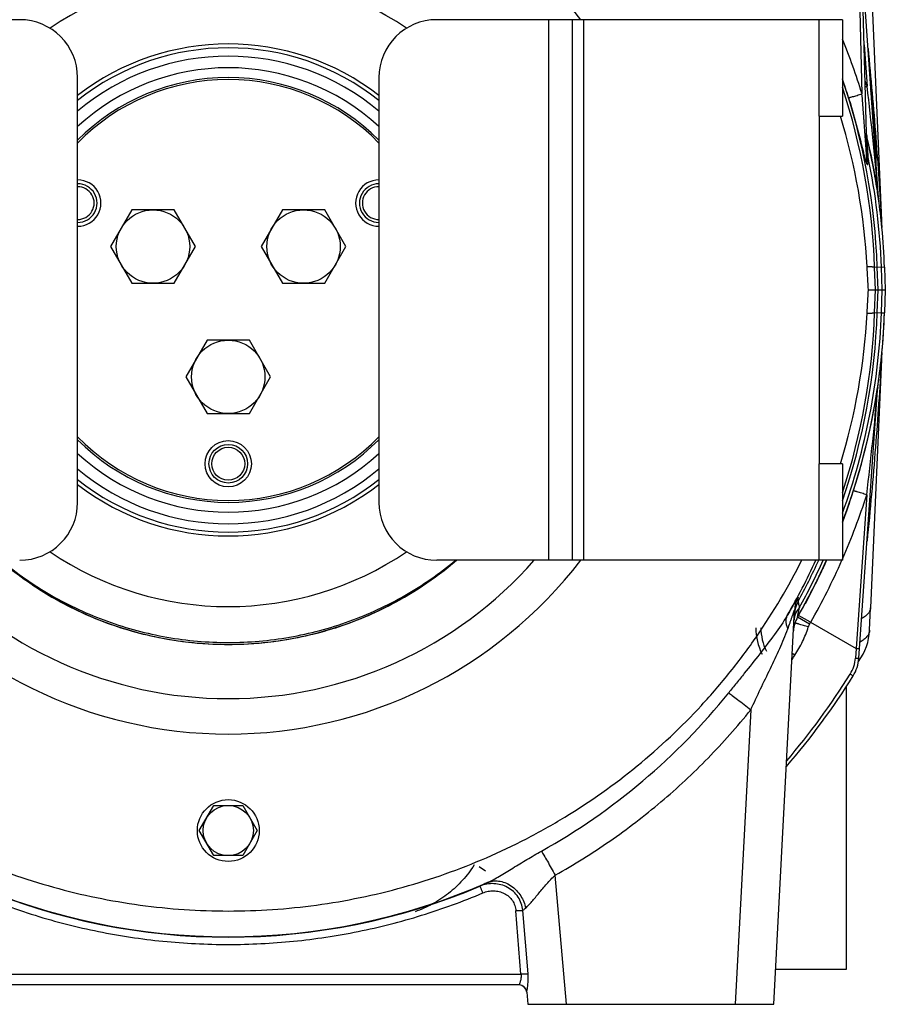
# Model space of a CAD drawing. Extents: x -1622 to 1181, y 8 to 1633.
# Tile 59 of 81: x -15 to 209, y 645 to 900. Entities that reach past the tile are written whole.
import ezdxf

# ---------------------------------------------------------------- set-up
doc = ezdxf.new("R2010")
doc.units = 0
doc.header["$LTSCALE"] = 65.395
doc.layers.get('0').update_dxf_attribs({"linetype": 'CONTINUOUS'})
doc.layers.add('3_ALL_AXES', color=7, linetype='CONTINUOUS')

msp = doc.modelspace()

# ---------------------------------------------------------------- linework, layer by layer
at = {"color": 9, "linetype": 'CONTINUOUS'}
for p, q in [((202.22, 914.65), (203.1, 881.05)), ((122.03, 760.26), (122.03, 900.26)), ((131.03, 900.26), (131.03, 760.26)), ((192.03, 875.26), (192.03, 900.26)), ((203.68, 893.78), (204.43, 883.03)), ((206.78, 863.93), (206.75, 864.43)), ((207.33, 854.51), (207.31, 854.77)), ((208.11, 848.32), (208.15, 847.58)), ((208.93, 836.19), (206.36, 836.1)), ((206.56, 830.26), (206.36, 836.1)), ((207.26, 830.26), (207.06, 836.13)), ((208.33, 830.26), (208.12, 836.16)), ((206.36, 824.42), (206.56, 830.26)), ((207.06, 824.39), (207.26, 830.26)), ((208.12, 824.35), (208.33, 830.26)), ((206.36, 824.42), (208.12, 824.35)), ((208.12, 824.35), (208.93, 824.33)), ((208.15, 812.94), (208.11, 812.2)), ((192.03, 760.26), (192.03, 785.26)), ((204.34, 777.21), (201.56, 737.42)), ((186.42, 745.54), (186.88, 747.99)), ((189.54, 743.74), (186.42, 745.54)), ((186.42, 745.54), (186.42, 745.54)), ((186.64, 746.72), (186.72, 747.13)), ((189.81, 744.21), (186.68, 745.99)), ((189.81, 744.21), (201.56, 737.42)), ((201.56, 737.42), (201.38, 734.92)), ((185.72, 735.69), (185.06, 736.13)), ((200.8, 730.31), (200.04, 730.78)), ((174.3, 721.52), (170.3, 645.26)), ((105.62, 679.71), (103.96, 680.82)), ((126.6, 645.26), (123.68, 678.71)), ((114.8, 653.1), (113.49, 669.49)), ((116.64, 653.18), (115.31, 669.57)), ((-36.73, 653.1), (114.8, 653.1))]:
    msp.add_line(p, q, dxfattribs=at)
at = {"color": 6, "linetype": 'CONTINUOUS'}
for p, q in [((207.37, 854.04), (203.12, 914.76)), ((204.44, 864.52), (203.13, 914.63)), ((204.39, 869.7), (204.81, 867.89)), ((205.67, 863.91), (205.83, 863.09)), ((206.93, 856.89), (207.01, 856.4)), ((207.37, 853.98), (207.37, 854.04)), ((207.37, 854), (207.37, 854.04)), ((207.38, 853.93), (207.37, 853.99)), ((207.38, 853.95), (207.37, 853.99)), ((207.38, 853.88), (207.38, 853.9)), ((208.93, 836.19), (209.14, 830.26)), ((204.76, 830.26), (209.14, 830.26)), ((209.14, 830.26), (208.93, 824.33)), ((202.29, 734.9), (207.23, 805.5)), ((207.23, 805.52), (207.24, 805.57)), ((207.23, 805.53), (207.24, 805.57)), ((207.24, 805.64), (207.25, 805.69)), ((207.24, 805.59), (207.24, 805.64)), ((207.24, 805.57), (207.24, 805.59)), ((207.25, 805.69), (207.26, 805.75)), ((207.25, 805.67), (207.25, 805.69)), ((207.26, 805.8), (207.26, 805.79)), ((193.94, 760.26), (193.15, 758.51)), ((193.94, 760.26), (193.15, 758.5)), ((192.79, 757.77), (192.62, 757.4)), ((192.92, 758.04), (192.89, 757.98)), ((191.62, 755.31), (191.23, 754.53)), ((192.44, 757.03), (191.61, 755.3)), ((191.1, 754.28), (190.01, 752.13)), ((186.55, 749.62), (186.6, 750.71)), ((190.02, 752.13), (188.35, 748.99)), ((180.29, 645.26), (185.64, 747.33)), ((205.07, 742.13), (205.33, 747.98)), ((185.57, 744.1), (185.46, 743.92)), ((31.53, 690.26), (35.28, 696.76)), ((35.28, 696.76), (42.78, 696.76)), ((42.78, 696.76), (46.54, 690.26)), ((35.28, 683.76), (31.53, 690.26)), ((46.54, 690.26), (42.78, 683.76)), ((42.78, 683.76), (35.28, 683.76)), ((114.32, 650.26), (-36.26, 650.26)), ((116.32, 648.44), (116.59, 645.26)), ((116.59, 645.26), (180.29, 645.26))]:
    msp.add_line(p, q, dxfattribs=at)
at = {"color": 2, "linetype": 'CONTINUOUS'}
for p, q in [((205.33, 912.53), (208.14, 848.23)), ((204.41, 869.62), (204.39, 869.7)), ((204.41, 869.62), (204.39, 869.7)), ((204.7, 863.87), (204.72, 864.55)), ((205.16, 866.35), (205.14, 866.43)), ((205.16, 866.35), (205.14, 866.43)), ((205.84, 863.06), (205.83, 863.09)), ((207.38, 853.93), (207.34, 854.17)), ((207.38, 853.93), (207.39, 853.81)), ((207.4, 853.78), (207.38, 853.93)), ((207.38, 853.93), (207.38, 853.92)), ((208.14, 812.29), (205.33, 747.98)), ((207.2, 805.35), (207.23, 805.6)), ((207.21, 805.02), (207.22, 805.05)), ((207.21, 804.98), (207.21, 805.02)), ((207.22, 805.14), (207.26, 805.8)), ((207.22, 805.05), (207.22, 805.14)), ((207.24, 805.64), (207.26, 805.79)), ((199.76, 774.88), (199.77, 774.93)), ((199.77, 774.93), (199.76, 774.88)), ((193.9, 760.16), (193.94, 760.26)), ((193.91, 760.16), (193.95, 760.26)), ((192.44, 757.03), (192.62, 757.4)), ((192.63, 757.4), (192.45, 757.03)), ((192.79, 757.77), (192.89, 757.98)), ((192.8, 757.76), (192.9, 757.98)), ((193.16, 758.53), (192.92, 758.04)), ((193.16, 758.53), (192.93, 758.04)), ((192.45, 757.03), (192.48, 757.08)), ((191.1, 754.28), (191.23, 754.53)), ((191.11, 754.28), (191.23, 754.53)), ((189.92, 751.95), (190.05, 752.19)), ((189.92, 751.96), (190.05, 752.19)), ((188.39, 749.07), (188.37, 749.03)), ((188.37, 749.03), (188.39, 749.07)), ((185.57, 744.1), (185.46, 743.92)), ((185.58, 744.09), (185.47, 743.92)), ((114.32, 650.26), (114.32, 650.26))]:
    msp.add_line(p, q, dxfattribs=at)
at = {"color": 7, "linetype": 'CONTINUOUS'}
for p, q in [((-14.97, 900.26), (-49.97, 900.26)), ((128.03, 900.26), (93.03, 900.26)), ((198.03, 900.26), (128.03, 900.26)), ((128.03, 900.26), (128.03, 760.26)), ((198.03, 900.26), (198.03, 875.26)), ((0.03, 775.26), (0.03, 885.26)), ((78.03, 885.26), (78.03, 775.26)), ((192.03, 875.26), (198.03, 875.26)), ((192.03, 875.26), (192.03, 785.26)), ((198.03, 785.26), (192.03, 785.26)), ((198.03, 785.26), (198.03, 760.26)), ((128.03, 760.26), (93.03, 760.26)), ((198.03, 760.26), (128.03, 760.26)), ((199.03, 727.54), (199.03, 654.26)), ((199.03, 654.26), (180.77, 654.26))]:
    msp.add_line(p, q, dxfattribs=at)
at = {"color": 6, "linetype": 'CONTINUOUS'}
for points in [[(204.81, 867.89), (205.17, 866.27), (205.45, 864.98), (205.67, 863.91)], [(205.84, 863.06), (205.85, 862.99), (206.01, 862.14), (206.16, 861.37), (206.29, 860.66), (206.41, 860.01)], [(206.41, 860.01), (206.51, 859.4), (206.61, 858.84), (206.7, 858.31), (206.79, 857.81), (206.86, 857.33), (206.93, 856.89)], [(207.01, 856.4), (207.06, 856.06), (207.12, 855.68), (207.17, 855.32), (207.23, 854.98), (207.27, 854.65)], [(207.4, 853.78), (207.39, 853.83), (207.38, 853.88), (207.38, 853.93)], [(199.79, 774.97), (198.6, 771.63), (198.03, 770.13)], [(199.77, 774.93), (198.6, 771.62), (198.03, 770.13)], [(185.74, 744), (185.47, 743.21), (185.42, 743.09)]]:
    msp.add_lwpolyline(points, dxfattribs=at)
at = {"color": 2, "linetype": 'CONTINUOUS'}
msp.add_lwpolyline([(207.26, 805.77), (207.26, 805.79), (207.26, 805.79)], dxfattribs=at)
at = {"color": 9, "linetype": 'CONTINUOUS'}
for points in [[(186.72, 747.13), (186.82, 747.66), (186.88, 747.99)], [(186.46, 745.79), (186.48, 745.88), (186.5, 745.99), (186.52, 746.1), (186.64, 746.72)]]:
    msp.add_lwpolyline(points, dxfattribs=at)
at = {"color": 2, "linetype": 'CONTINUOUS'}
for centre, radius in [((39.03, 785.26), 5), ((39.03, 690.26), 8)]:
    msp.add_circle(centre, radius, dxfattribs=at)
at = {"color": 7, "linetype": 'CONTINUOUS'}
msp.add_circle((39.03, 785.26), 4.25, dxfattribs=at)
at = {"color": 6, "linetype": 'CONTINUOUS'}
msp.add_circle((39.03, 690.26), 6.5, dxfattribs=at)
for centre, radius, start, end in [((39.03, 830.26), 115, 37.4946, 142.5054), ((42.05, 827.53), 162.62, 3.086, 17.0684), ((208.28, 870.62), 4, 181.5, 193.4142), ((39.03, 830.26), 170, 8.0001, 13.4141), ((39.03, 830.26), 170, 7.9565, 7.9602), ((39.03, 830.26), 170, 5.4578, 7.9537), ((243.1, 849.76), 35, 182.5, 184.7673), ((42.05, 832.99), 162.62, 342.9315, 356.914), ((39.03, 830.26), 170, 339.2824, 358), ((39.03, 830.26), 170, 351.7261, 354.5422), ((243.1, 810.76), 35, 174.5422, 176.4371), ((243.1, 810.76), 35, 176.5141, 177.5), ((39.03, 830.26), 170, 339.2837, 351.4619), ((211.22, 805.22), 4, 171.7261, 176), ((39.03, 830.26), 115, 217.4946, 322.5054), ((39.03, 830.26), 170, 330.1076, 335.6828), ((39.03, 830.26), 170, 330.2852, 335.6829), ((193.35, 741.55), 8, 150.1075, 177), ((39.03, 830.26), 170, 330.1076, 330.2852), ((190.59, 742.76), 14.99, 180, 207.0186), ((39.03, 830.26), 170, 329.4766, 329.5459), ((192.32, 735.6), 10, 328.0338, 356), ((190.59, 742.76), 14.5, 323.2322, 323.2378), ((39.03, 831.26), 190.69, 319.2686, 328.0338)]:
    msp.add_arc(centre, radius, start, end, dxfattribs=at)
at = {"color": 7, "linetype": 'CONTINUOUS'}
for centre, radius, start, end in [((39.03, 830.26), 82, 55.75, 124.2498), ((-14.97, 885.26), 15, 360, 90), ((93.03, 885.26), 15, 90, 180), ((39.03, 830.26), 55, 44.8204, 135.1796), ((39.03, 830.26), 54.5, 44.2914, 135.7086), ((0.06, 852.76), 4.25, 269.6369, 90.3648), ((78, 852.76), 4.25, 89.6347, 270.3626), ((39.03, 830.26), 54.5, 224.2914, 315.7086), ((39.03, 830.26), 55, 224.8204, 315.1796), ((-14.97, 775.26), 15, 270, 360), ((93.03, 775.26), 15, 180, 270), ((39.03, 830.26), 82, 235.75, 304.2498)]:
    msp.add_arc(centre, radius, start, end, dxfattribs=at)
at = {"color": 9, "linetype": 'CONTINUOUS'}
for centre, radius, start, end in [((38.87, 830.29), 171.9, 17.1767, 22.1883), ((39.03, 830.26), 62.71, 51.5333, 128.4668), ((39.03, 830.26), 63.71, 52.2462, 127.7527), ((39.03, 830.26), 60.55, 49.8984, 130.1036), ((39.03, 830.26), 57.55, 47.3292, 132.671), ((38.93, 830.42), 168.18, 17.1693, 18.9104), ((39.03, 830.26), 168.13, 2, 18.9549), ((39.03, 830.35), 167.43, 1.9682, 18.2498), ((38.58, 830.03), 174.11, 17.7244, 18.2582), ((149.78, 1055.25), 180.68, 287.4509, 287.6059), ((-630.34, 783.73), 840.65, 4.84765, 6.78405), ((2345.58, 988.88), 2142.45, 182.98064, 183.33026), ((39.03, 830.26), 169.2, 2, 11.6925), ((39.03, 830.17), 167.43, 341.7525, 358.0318), ((39.03, 830.26), 168.13, 341.0436, 358), ((39.03, 830.26), 169.2, 340.0166, 358), ((-621.46, 875.88), 831.67, 353.18589, 355.10341), ((190.97, 806.52), 16.32, 353.6037, 353.7434), ((194.74, 806.11), 12.52, 353.7357, 354.0541), ((39.03, 830.26), 170, 351.5779, 351.7261), ((202.28, 805.35), 4.94, 354.6809, 354.9347), ((200.46, 805.52), 6.77, 354.2327, 354.67), ((197.88, 805.78), 9.36, 354.0603, 354.2447), ((205.63, 805.08), 1.59, 356.1941, 356.4088), ((39.03, 830.26), 57.55, 227.3292, 312.671), ((39.03, 830.26), 60.55, 229.8984, 310.1036), ((39.03, 830.26), 62.71, 231.5333, 308.4668), ((39.03, 830.26), 63.71, 232.2462, 307.7527), ((38.72, 830.45), 173.97, 336.3167, 342.1797), ((39.03, 829.79), 105.37, 221.295, 318.705), ((39.03, 829.45), 90.99, 229.4953, 310.5046), ((38.95, 830.21), 167.52, 329.8151, 335.318), ((39.03, 830.26), 168.13, 331.3359, 335.3952), ((39.03, 830.26), 169.2, 330.9065, 335.5594), ((38.58, 830.51), 174.13, 330.2874, 336.2044), ((193.62, 746.91), 7.99, 151.6322, 176.9991), ((193.59, 745.77), 8.01, 169.2756, 176.9792), ((193.6, 745.77), 8.03, 168.9122, 169.2779), ((193.6, 745.76), 8.03, 151.3486, 168.8578), ((190.59, 742.76), 13.66, 180, 206.2942), ((146.99, 756.49), 40.7, 340.7467, 342.1363), ((193, 741.75), 3.99, 150.1259, 162.1507), ((39.01, 830.27), 173.63, 330.1082, 330.2858), ((36.61, 834.65), 178.97, 326.0026, 326.4283), ((192.4, 735.55), 9.01, 328.0346, 355.9922), ((39.03, 831.26), 189.78, 319.6222, 328.0338), ((39.04, 829.96), 166.15, 299.2036, 321.236), ((39.03, 830.17), 167.43, 246.3658, 293.6342), ((39.03, 830.1), 167.45, 247.1029, 292.8971)]:
    msp.add_arc(centre, radius, start, end, dxfattribs=at)
at = {"color": 2, "linetype": 'CONTINUOUS'}
for centre, radius, start, end in [((39.03, 830.26), 170, 12.2852, 13.3886), ((39.03, 830.26), 170, 11.1368, 12.2575), ((39.04, 830.26), 170, 9.9899, 11.1252), ((39.03, 830.26), 170, 8.8487, 9.99), ((0.06, 852.76), 5, 269.6893, 90.3106), ((78, 852.76), 5, 89.6891, 270.3108), ((39.03, 830.26), 170, 8.2497, 8.8487), ((39.01, 830.26), 170.02, 8.087, 8.2497), ((211.36, 854.34), 4, 184.0006, 187.9531), ((211.36, 854.34), 4, 184, 184.4232), ((211.36, 854.34), 4, 184.3736, 184.6596), ((39.03, 830.26), 170, 7.9602, 8.0001), ((39.03, 830.26), 170, 7.9537, 7.9565), ((243.1, 849.76), 35, 184.7673, 185.4578), ((39.03, 830.26), 170, 2, 5.4578), ((39.03, 830.26), 170, 354.5422, 358), ((243.1, 810.76), 35, 176.4371, 176.5141), ((210.16, 804.45), 3, 170.9391, 171.9501), ((210.17, 804.45), 3, 170.1764, 170.9391), ((210.17, 804.45), 3, 169.928, 170.1764), ((211.22, 805.22), 4, 175.2869, 176), ((211.22, 805.22), 4, 175.4971, 176), ((39.03, 830.26), 170, 342.7566, 350.3933), ((38.99, 830.27), 170.04, 339.2836, 341.8252), ((38.97, 830.28), 170.07, 339.2837, 341.0039), ((38.97, 830.28), 170.07, 339.2837, 341.004), ((38.97, 830.28), 170.07, 339.2837, 340.989), ((38.97, 830.28), 170.07, 339.2837, 340.989), ((39.08, 830.24), 169.95, 335.0417, 335.6824), ((39.07, 830.24), 169.96, 335.0417, 335.6652), ((39.07, 830.24), 169.95, 335.0417, 335.6652), ((39.07, 830.24), 169.96, 335.0417, 335.6473), ((39.07, 830.24), 169.96, 335.0417, 335.6474), ((38.98, 830.28), 170.06, 333.8526, 334.621), ((39, 830.27), 170.03, 334.5026, 334.7578), ((39.01, 830.27), 170.03, 334.5212, 334.8601), ((39.02, 830.27), 170.01, 334.6204, 335.0417), ((39.03, 830.26), 170, 334.8362, 335.0417), ((38.96, 830.3), 170.08, 333.4322, 333.8526), ((38.96, 830.3), 170.08, 333.5199, 333.8527), ((38.96, 830.3), 170.08, 333.5467, 333.8527), ((38.97, 830.29), 170.06, 333.8527, 334.5212), ((38.98, 830.29), 170.06, 333.8526, 334.5212), ((38.98, 830.29), 170.06, 333.8526, 334.5026), ((38.97, 830.29), 170.07, 333.8527, 334.4838), ((38.98, 830.29), 170.06, 333.8526, 334.4838), ((38.96, 830.29), 170.08, 331.4585, 333.4695), ((38.95, 830.3), 170.09, 332.6638, 333.4369), ((38.99, 830.28), 170.05, 331.4583, 332.5735), ((38.99, 830.28), 170.05, 331.4749, 332.6139), ((38.99, 830.28), 170.05, 331.4749, 332.5735), ((190.59, 742.76), 14.5, 323.2378, 357.5), ((190.59, 742.76), 14.29, 324.7547, 326.1361), ((114.32, 648.26), 2, 5.2714, 90)]:
    msp.add_arc(centre, radius, start, end, dxfattribs=at)
at = {"color": 6, "linetype": 'CONTINUOUS'}
for centre, major_axis, start_param, end_param in [((198.59, 625.25), (14.75, -429.81), 2.066821, 2.082839), ((198.59, 1035.27), (-14.75, -429.81), 1.058753, 1.074771)]:
    msp.add_ellipse(centre, major_axis=major_axis, ratio=0.034879, start_param=start_param, end_param=end_param, dxfattribs=at)
at = {"color": 9, "linetype": 'CONTINUOUS'}
for points, knots in [([(204.66, 892.82), (205.41, 885.13), (206.72, 870.31), (207.71, 855.46), (208.11, 848.32)], [0, 0, 0, 0, 0.519392, 1, 1, 1, 1]), ([(199.62, 880.07), (199.63, 880.06), (199.66, 880.07), (199.72, 880.08), (199.8, 880.1), (199.92, 880.13), (200.07, 880.16), (200.32, 880.23), (200.71, 880.34), (201.24, 880.49), (201.83, 880.67), (202.46, 880.86), (202.89, 880.99), (203.1, 881.05)], [0, 0, 0, 0, 0.007729, 0.023503, 0.047768, 0.0809, 0.123153, 0.174318, 0.301563, 0.456881, 0.631647, 0.815796, 1, 1, 1, 1]), ([(199.62, 880.07), (199.88, 879.23), (200.39, 877.56), (200.99, 875.46), (201.45, 873.78), (201.79, 872.52), (202.12, 871.26), (202.44, 870), (202.76, 868.75), (203.02, 867.71), (203.23, 866.89), (203.38, 866.27), (203.53, 865.66), (203.69, 865.06), (203.84, 864.47), (203.98, 863.99), (204.09, 863.63), (204.17, 863.37), (204.24, 863.17), (204.3, 863.02), (204.34, 862.92), (204.39, 862.84), (204.43, 862.77), (204.5, 862.71), (204.56, 862.74), (204.58, 862.78), (204.61, 862.85), (204.63, 862.93), (204.65, 863.02), (204.67, 863.17), (204.68, 863.36), (204.7, 863.61), (204.7, 863.78), (204.7, 863.87)], [0, 0, 0, 0, 0.136172, 0.272233, 0.340142, 0.407927, 0.475548, 0.542954, 0.610071, 0.676778, 0.709915, 0.742853, 0.775525, 0.807822, 0.839554, 0.870353, 0.885174, 0.899368, 0.912586, 0.918646, 0.924188, 0.92905, 0.933049, 0.938044, 0.940051, 0.942762, 0.946356, 0.950729, 0.955725, 0.96121, 0.973255, 0.986296, 1, 1, 1, 1]), ([(204.44, 864.52), (204.45, 864.33), (204.45, 864.08), (204.46, 863.79), (204.46, 863.67), (204.46, 863.57), (204.46, 863.5), (204.46, 863.44), (204.46, 863.4), (204.46, 863.38), (204.46, 863.36), (204.45, 863.35), (204.45, 863.34), (204.45, 863.32), (204.44, 863.33), (204.44, 863.34), (204.44, 863.36), (204.43, 863.38), (204.43, 863.41), (204.42, 863.46), (204.41, 863.54), (204.41, 863.61), (204.4, 863.71), (204.39, 863.83), (204.37, 863.98), (204.36, 864.17), (204.33, 864.52), (204.29, 865.02), (204.24, 865.81), (204.17, 866.8), (204.08, 867.99), (204, 869.18), (203.92, 870.36), (203.83, 871.55), (203.74, 872.74), (203.66, 873.93), (203.57, 875.12), (203.45, 876.7), (203.29, 878.68), (203.16, 880.26), (203.1, 881.05)], [0, 0, 0, 0, 0.030983, 0.038687, 0.046353, 0.050161, 0.05394, 0.057662, 0.059478, 0.060365, 0.061225, 0.062041, 0.062758, 0.063207, 0.063546, 0.064262, 0.065101, 0.065992, 0.066908, 0.070681, 0.074526, 0.078398, 0.082285, 0.090083, 0.097899, 0.105724, 0.12139, 0.152752, 0.184129, 0.246901, 0.309679, 0.372456, 0.435231, 0.498003, 0.560772, 0.623536, 0.686295, 0.74905, 0.87454, 1, 1, 1, 1]), ([(206.03, 877.48), (206.01, 877.82), (205.95, 878.52), (205.76, 879.94), (205.57, 881.02), (205.43, 881.75)], [0, 0, 0, 0, 0.237617, 0.486662, 1, 1, 1, 1]), ([(206.03, 877.48), (205.93, 877.59), (205.76, 877.82), (205.69, 878.1), (205.68, 878.23)], [0, 0, 0, 0, 0.541578, 1, 1, 1, 1]), ([(204.72, 864.55), (204.68, 865.13), (204.63, 865.99), (204.56, 867.1), (204.51, 867.86), (204.47, 868.54), (204.44, 869.04), (204.42, 869.36), (204.41, 869.53), (204.4, 869.64), (204.4, 869.68), (204.39, 869.7)], [0, 0, 0, 0, 0.339568, 0.499562, 0.649063, 0.783615, 0.895265, 0.93893, 0.972063, 0.992833, 1, 1, 1, 1]), ([(206.78, 863.93), (206.76, 863.97), (206.69, 864.12), (206.65, 864.29), (206.64, 864.42)], [0, 0, 0, 0, 0.256689, 1, 1, 1, 1]), ([(206.72, 863.27), (206.73, 863.27), (206.74, 863.26), (206.75, 863.27), (206.76, 863.29), (206.78, 863.32), (206.78, 863.38), (206.79, 863.51), (206.79, 863.69), (206.78, 863.85), (206.78, 863.93)], [0, 0, 0, 0, 0.021946, 0.04172, 0.068163, 0.104389, 0.204451, 0.333425, 0.645749, 1, 1, 1, 1]), ([(207.37, 854.06), (207.37, 854.04), (207.34, 854.36), (207.34, 854.37), (207.33, 854.51)], [0, 0, 0, 0, 0.107714, 1, 1, 1, 1]), ([(208.15, 847.58), (208.15, 847.57), (208.15, 847.56), (208.15, 847.55), (208.15, 847.53), (208.16, 847.54), (208.16, 847.56), (208.16, 847.58), (208.16, 847.61), (208.16, 847.65), (208.16, 847.7), (208.15, 847.78), (208.15, 847.96), (208.14, 848.12), (208.14, 848.23)], [0, 0, 0, 0, 0.034586, 0.05513, 0.062647, 0.069235, 0.088301, 0.119787, 0.163297, 0.218319, 0.284285, 0.360594, 0.5417, 1, 1, 1, 1]), ([(206.36, 836.1), (206.35, 836.12), (206.3, 836.14), (206.2, 836.17), (206.05, 836.19), (205.83, 836.21), (205.56, 836.23), (205.09, 836.26), (204.71, 836.28), (204.43, 836.28)], [0, 0, 0, 0, 0.02711, 0.079734, 0.16032, 0.269963, 0.40926, 0.577812, 1, 1, 1, 1]), ([(204.43, 824.23), (204.71, 824.24), (205.09, 824.26), (205.56, 824.28), (205.83, 824.3), (206.05, 824.33), (206.2, 824.35), (206.3, 824.38), (206.35, 824.4), (206.36, 824.42)], [0, 0, 0, 0, 0.422188, 0.59074, 0.730037, 0.83968, 0.920266, 0.97289, 1, 1, 1, 1]), ([(208.11, 812.2), (207.69, 804.66), (206.63, 788.98), (205.22, 773.33), (204.41, 765.22)], [0, 0, 0, 0, 0.481048, 1, 1, 1, 1]), ([(208.14, 812.29), (208.14, 812.4), (208.15, 812.56), (208.15, 812.74), (208.16, 812.82), (208.16, 812.86), (208.16, 812.91), (208.16, 812.94), (208.16, 812.96), (208.16, 812.97), (208.15, 812.99), (208.15, 812.97), (208.15, 812.96), (208.15, 812.95), (208.15, 812.94)], [0, 0, 0, 0, 0.458312, 0.639416, 0.715726, 0.781693, 0.836718, 0.880239, 0.911718, 0.930772, 0.937378, 0.944889, 0.965419, 1, 1, 1, 1]), ([(207.18, 804.89), (207.19, 805.02), (207.2, 805.09), (207.24, 805.57), (207.23, 805.5)], [0, 0, 0, 0, 0.623617, 1, 1, 1, 1]), ([(207.21, 804.91), (207.21, 804.92), (207.21, 804.94), (207.21, 804.96), (207.21, 804.97)], [0, 0, 0, 0, 0.270691, 1, 1, 1, 1]), ([(204.34, 777.21), (204.12, 777.28), (203.69, 777.41), (203.05, 777.61), (202.45, 777.8), (201.98, 777.94), (201.65, 778.03), (201.45, 778.09), (201.28, 778.14), (201.13, 778.18), (201.02, 778.21), (200.95, 778.22), (200.91, 778.23), (200.89, 778.23), (200.88, 778.23), (200.88, 778.23), (200.88, 778.23)], [0, 0, 0, 0, 0.188229, 0.376493, 0.554731, 0.712029, 0.779796, 0.839107, 0.889284, 0.929952, 0.960939, 0.982575, 0.990034, 0.995341, 0.998584, 1, 1, 1, 1]), ([(98.16, 760.26), (94.1, 756.77), (85.32, 750.51), (70.72, 743.58), (55.13, 739.34), (39.03, 737.91), (22.93, 739.34), (7.34, 743.58), (-7.26, 750.51), (-16.03, 756.77), (-20.1, 760.26)], [0, 0, 0, 0, 0.12497, 0.249965, 0.374978, 0.5, 0.625022, 0.750035, 0.87503, 1, 1, 1, 1]), ([(186.59, 750.71), (186.59, 750.73), (186.5, 750.61), (186.46, 750.55), (186.35, 750.37), (186.24, 750.18), (186.09, 749.93), (185.92, 749.65), (185.66, 749.21), (185.3, 748.59), (184.82, 747.78), (184.31, 746.9), (183.94, 746.29), (183.76, 745.98)], [0, 0, 0, 0, 0.013948, 0.037087, 0.070573, 0.113713, 0.165678, 0.225582, 0.29255, 0.444454, 0.615726, 0.801993, 1, 1, 1, 1]), ([(183.89, 742.46), (184.08, 743), (184.37, 743.81), (184.74, 744.87), (184.96, 745.49), (185.12, 745.97), (185.24, 746.3), (185.33, 746.55), (185.4, 746.75), (185.45, 746.87), (185.49, 746.99), (185.53, 747.09), (185.56, 747.18), (185.59, 747.25), (185.61, 747.3), (185.62, 747.33), (185.64, 747.35), (185.64, 747.34), (185.64, 747.33)], [0, 0, 0, 0, 0.333734, 0.493273, 0.644757, 0.716118, 0.783415, 0.845342, 0.873756, 0.900099, 0.924057, 0.945258, 0.963323, 0.977855, 0.988506, 0.99501, 0.99737, 1, 1, 1, 1]), ([(186.88, 747.99), (186.48, 747.53), (185.82, 746.5), (185.54, 745.31), (185.51, 744.73)], [0, 0, 0, 0, 0.510301, 1, 1, 1, 1]), ([(186.55, 749.61), (186.56, 749.6), (186.57, 749.55), (186.59, 749.46), (186.61, 749.32), (186.67, 749.04), (186.76, 748.59), (186.84, 748.21), (186.88, 747.99)], [0, 0, 0, 0, 0.027944, 0.085661, 0.17216, 0.286758, 0.59512, 1, 1, 1, 1]), ([(205.33, 747.98), (205.32, 747.72), (205.19, 747.17), (204.71, 746.4), (203.96, 745.71), (203.35, 745.33), (203.01, 745.15)], [0, 0, 0, 0, 0.206612, 0.43629, 0.700045, 1, 1, 1, 1]), ([(183.76, 745.98), (182.74, 744.26), (180.41, 740.89), (176.61, 735.96), (173.3, 731.81), (170.61, 728.45), (169.26, 726.77), (168.59, 725.93)], [0, 0, 0, 0, 0.238232, 0.487765, 0.742981, 0.871436, 1, 1, 1, 1]), ([(183.76, 745.98), (183.62, 745.74), (183.42, 745.19), (183.36, 744.3), (183.52, 743.37), (183.75, 742.76), (183.89, 742.46)], [0, 0, 0, 0, 0.228495, 0.469381, 0.726968, 1, 1, 1, 1]), ([(174.3, 721.52), (175.13, 723.33), (176.81, 726.9), (179.36, 732.17), (181.82, 737.3), (183.27, 740.74), (183.89, 742.46)], [0, 0, 0, 0, 0.258955, 0.514117, 0.762072, 1, 1, 1, 1]), ([(185.72, 735.69), (186.47, 736.81), (187.79, 739.18), (188.79, 741.69), (189.2, 742.98)], [0, 0, 0, 0, 0.500004, 1, 1, 1, 1]), ([(189.2, 742.98), (188.99, 743.04), (188.56, 743.18), (187.93, 743.38), (187.33, 743.56), (186.87, 743.7), (186.54, 743.8), (186.34, 743.86), (186.16, 743.91), (186.02, 743.95), (185.9, 743.97), (185.82, 743.99), (185.77, 744), (185.74, 744.01), (185.74, 744)], [0, 0, 0, 0, 0.185769, 0.371706, 0.548161, 0.704632, 0.772425, 0.832072, 0.882893, 0.924495, 0.956665, 0.979651, 0.993908, 1, 1, 1, 1]), ([(185.74, 744), (185.74, 744), (185.74, 744), (185.74, 744), (185.74, 744)], [0, 0, 0, 0, 0.537756, 1, 1, 1, 1]), ([(205.07, 742.13), (205.06, 741.84), (204.92, 741.24), (204.4, 740.41), (203.6, 739.66), (202.95, 739.26), (202.59, 739.07)], [0, 0, 0, 0, 0.209566, 0.440988, 0.704157, 1, 1, 1, 1]), ([(201.38, 734.92), (201.5, 734.91), (201.66, 734.9), (201.88, 734.9), (202.02, 734.89), (202.14, 734.89), (202.22, 734.89), (202.27, 734.89), (202.29, 734.9), (202.29, 734.9), (202.29, 734.9)], [0, 0, 0, 0, 0.374677, 0.552431, 0.709637, 0.836481, 0.927771, 0.980917, 0.99416, 1, 1, 1, 1]), ([(168.59, 725.93), (168.9, 725.71), (169.67, 725.14), (170.99, 724.13), (172.59, 722.89), (173.72, 721.99), (174.3, 721.52)], [0, 0, 0, 0, 0.159502, 0.398694, 0.691825, 1, 1, 1, 1]), ([(123.68, 678.71), (128.53, 681.43), (137.97, 687.32), (151.22, 697.48), (163.44, 708.85), (170.82, 717.19), (174.3, 721.52)], [0, 0, 0, 0, 0.250021, 0.500029, 0.750022, 1, 1, 1, 1]), ([(106.15, 676.78), (106.66, 677.01), (107.71, 677.56), (109.3, 678.47), (110.98, 679.49), (113.33, 680.93), (116.36, 682.78), (118.84, 684.22), (120.1, 684.93)], [0, 0, 0, 0, 0.103541, 0.218506, 0.340736, 0.4678, 0.730837, 1, 1, 1, 1]), ([(120.1, 684.93), (120.32, 684.58), (120.84, 683.71), (122.03, 681.64), (123, 679.92), (123.68, 678.72)], [0, 0, 0, 0, 0.17353, 0.423851, 1, 1, 1, 1]), ([(116.03, 670.19), (116.3, 670.42), (116.86, 670.97), (117.68, 671.9), (118.56, 672.97), (119.83, 674.51), (121.49, 676.48), (122.92, 677.99), (123.68, 678.72)], [0, 0, 0, 0, 0.093339, 0.203802, 0.325816, 0.45535, 0.726113, 1, 1, 1, 1]), ([(106.15, 676.78), (105.77, 676.6), (105.12, 676.29), (104.46, 675.98), (104.18, 675.85)], [0, 0, 0, 0, 0.575699, 1, 1, 1, 1]), ([(115.31, 669.57), (115.24, 670.19), (114.96, 671.41), (114.12, 673.08), (112.9, 674.5), (111.38, 675.58), (109.65, 676.28), (107.81, 676.57), (105.95, 676.44), (104.75, 676.09), (104.18, 675.85)], [0, 0, 0, 0, 0.125336, 0.250582, 0.375622, 0.500451, 0.625187, 0.749974, 0.874905, 1, 1, 1, 1]), ([(104.96, 674.11), (104.92, 674.22), (104.82, 674.43), (104.69, 674.75), (104.56, 675.05), (104.44, 675.32), (104.35, 675.52), (104.29, 675.64), (104.26, 675.72), (104.23, 675.77), (104.21, 675.81), (104.19, 675.83), (104.19, 675.85), (104.18, 675.85)], [0, 0, 0, 0, 0.183405, 0.368626, 0.545595, 0.703262, 0.831483, 0.882748, 0.924718, 0.957019, 0.979976, 0.9941, 1, 1, 1, 1]), ([(106.15, 676.78), (106.58, 676.96), (107.52, 677.22), (109.05, 677.25), (110.68, 676.85), (112.26, 676.02), (113.66, 674.82), (115.12, 672.94), (115.8, 671.29), (116.03, 670.19)], [0, 0, 0, 0, 0.102443, 0.215477, 0.339395, 0.472543, 0.610855, 0.748622, 1, 1, 1, 1]), ([(-26.9, 674.11), (-21.7, 671.91), (-11.08, 668.04), (5.34, 663.85), (22.1, 661.32), (39.03, 660.48), (55.96, 661.32), (72.72, 663.85), (89.15, 668.04), (99.77, 671.91), (104.96, 674.11)], [0, 0, 0, 0, 0.124989, 0.249987, 0.374992, 0.5, 0.625008, 0.750013, 0.875011, 1, 1, 1, 1]), ([(104.96, 674.11), (105.4, 674.29), (106.31, 674.57), (107.74, 674.69), (109.16, 674.5), (110.5, 674.01), (111.68, 673.22), (112.63, 672.16), (113.26, 670.89), (113.45, 669.96), (113.49, 669.49)], [0, 0, 0, 0, 0.125704, 0.251497, 0.377189, 0.502523, 0.627288, 0.751513, 0.875577, 1, 1, 1, 1]), ([(113.49, 669.49), (113.84, 669.52), (114.34, 669.55), (114.95, 669.57), (115.2, 669.58), (115.31, 669.57)], [0, 0, 0, 0, 0.582742, 0.829108, 1, 1, 1, 1]), ([(115.31, 669.57), (115.36, 669.62), (115.6, 669.83), (115.84, 670.03), (116.03, 670.19)], [0, 0, 0, 0, 0.225059, 1, 1, 1, 1]), ([(114.8, 653.1), (114.82, 652.93), (114.85, 652.58), (114.82, 652.08), (114.75, 651.61), (114.65, 651.2), (114.55, 650.89), (114.47, 650.68), (114.42, 650.55), (114.38, 650.44), (114.35, 650.36), (114.33, 650.31), (114.32, 650.27), (114.32, 650.26)], [0, 0, 0, 0, 0.180859, 0.355064, 0.518808, 0.667809, 0.796676, 0.851613, 0.899085, 0.938257, 0.968488, 0.989207, 1, 1, 1, 1]), ([(114.8, 653.1), (115.16, 653.13), (115.67, 653.17), (116.29, 653.19), (116.54, 653.19), (116.64, 653.18)], [0, 0, 0, 0, 0.58947, 0.834593, 1, 1, 1, 1]), ([(116.32, 648.5), (116.33, 648.58), (116.37, 648.79), (116.43, 649.17), (116.51, 649.66), (116.63, 650.5), (116.71, 651.69), (116.68, 652.67), (116.64, 653.18)], [0, 0, 0, 0, 0.051312, 0.134571, 0.243669, 0.37274, 0.671667, 1, 1, 1, 1]), ([(116.32, 648.44), (116.32, 648.45), (116.32, 648.47), (116.32, 648.49), (116.32, 648.5)], [0, 0, 0, 0, 0.170026, 1, 1, 1, 1])]:
    msp.add_open_spline(points, degree=3, knots=knots, dxfattribs=at)
at = {"color": 2, "linetype": 'CONTINUOUS'}
for points, knots in [([(204.72, 864.55), (204.63, 864.64), (204.49, 864.85), (204.43, 865.09), (204.43, 865.21)], [0, 0, 0, 0, 0.52692, 1, 1, 1, 1]), ([(204.44, 864.52), (204.45, 864.41), (204.5, 864.17), (204.62, 863.97), (204.7, 863.87)], [0, 0, 0, 0, 0.466506, 1, 1, 1, 1]), ([(116.32, 648.44), (116.3, 648.68), (116.16, 649.16), (115.71, 649.78), (115.06, 650.18), (114.56, 650.26), (114.32, 650.26)], [0, 0, 0, 0, 0.240999, 0.499702, 0.758589, 1, 1, 1, 1])]:
    msp.add_open_spline(points, degree=3, knots=knots, dxfattribs=at)
at = {"color": 6, "linetype": 'CONTINUOUS'}
for points, knots in [([(-109.43, 760.26), (-106.02, 753.43), (-100.16, 743.54), (-91.04, 731.29), (-81.09, 719.7), (-67.16, 706.57), (-51.53, 695.51), (-38.21, 688.03), (-24.41, 681.48), (-6.37, 675.09), (16.12, 670.46), (39.03, 668.9), (61.94, 670.46), (84.43, 675.09), (102.48, 681.48), (116.28, 688.03), (129.59, 695.51), (145.22, 706.57), (159.15, 719.7), (169.11, 731.29), (178.23, 743.54), (184.08, 753.43), (187.5, 760.26)], [0, 0, 0, 0, 0.062489, 0.093753, 0.125016, 0.187506, 0.249996, 0.28126, 0.312524, 0.375015, 0.437507, 0.5, 0.562492, 0.624985, 0.687476, 0.71874, 0.750004, 0.812494, 0.874984, 0.906247, 0.937511, 1, 1, 1, 1]), ([(-19.8, 760.26), (-15.72, 756.85), (-6.95, 750.74), (7.59, 744.01), (23.07, 739.9), (39.03, 738.51), (54.99, 739.9), (70.48, 744.01), (85.01, 750.74), (93.79, 756.85), (97.86, 760.26)], [0, 0, 0, 0, 0.124998, 0.249997, 0.374998, 0.5, 0.625002, 0.750003, 0.875002, 1, 1, 1, 1]), ([(201.56, 737.42), (201.68, 737.42), (201.85, 737.41), (202.06, 737.4), (202.2, 737.39), (202.31, 737.39), (202.38, 737.39), (202.43, 737.39), (202.45, 737.4), (202.46, 737.4), (202.47, 737.4), (202.47, 737.4)], [0, 0, 0, 0, 0.387729, 0.55997, 0.709788, 0.832095, 0.922765, 0.95527, 0.978889, 0.993566, 1, 1, 1, 1]), ([(102.71, 681.34), (101.82, 679.94), (99.79, 677.3), (96.15, 673.89), (91.99, 671.13), (88.95, 669.77), (87.39, 669.22)], [0, 0, 0, 0, 0.249998, 0.499997, 0.749997, 1, 1, 1, 1])]:
    msp.add_open_spline(points, degree=3, knots=knots, dxfattribs=at)
at = {"layer": '3_ALL_AXES', "color": 7, "linetype": 'CONTINUOUS'}
for p, q in [((14.06, 851.01), (8.58, 841.51)), ((25.03, 851.01), (14.06, 851.01)), ((30.52, 841.51), (25.03, 851.01)), ((53.03, 851.01), (47.55, 841.51)), ((64, 851.01), (53.03, 851.01)), ((69.49, 841.51), (64, 851.01)), ((8.58, 841.51), (14.06, 832.01)), ((25.03, 832.01), (30.52, 841.51)), ((47.55, 841.51), (53.03, 832.01)), ((64, 832.01), (69.49, 841.51)), ((14.06, 832.01), (25.03, 832.01)), ((53.03, 832.01), (64, 832.01)), ((33.55, 817.26), (28.06, 807.76)), ((44.52, 817.26), (33.55, 817.26)), ((50, 807.76), (44.52, 817.26)), ((28.06, 807.76), (33.55, 798.26)), ((44.52, 798.26), (50, 807.76)), ((33.55, 798.26), (44.52, 798.26))]:
    msp.add_line(p, q, dxfattribs=at)
for centre, radius in [((19.55, 841.51), 9.5), ((58.52, 841.51), 9.5), ((39.03, 807.76), 9.5), ((39.03, 785.26), 6)]:
    msp.add_circle(centre, radius, dxfattribs=at)
for centre, start, end in [((0.06, 852.76), 269.7465, 90.2633), ((78, 852.76), 89.7365, 270.2536)]:
    msp.add_arc(centre, 6, start, end, dxfattribs=at)

doc.saveas('drawing.dxf')
